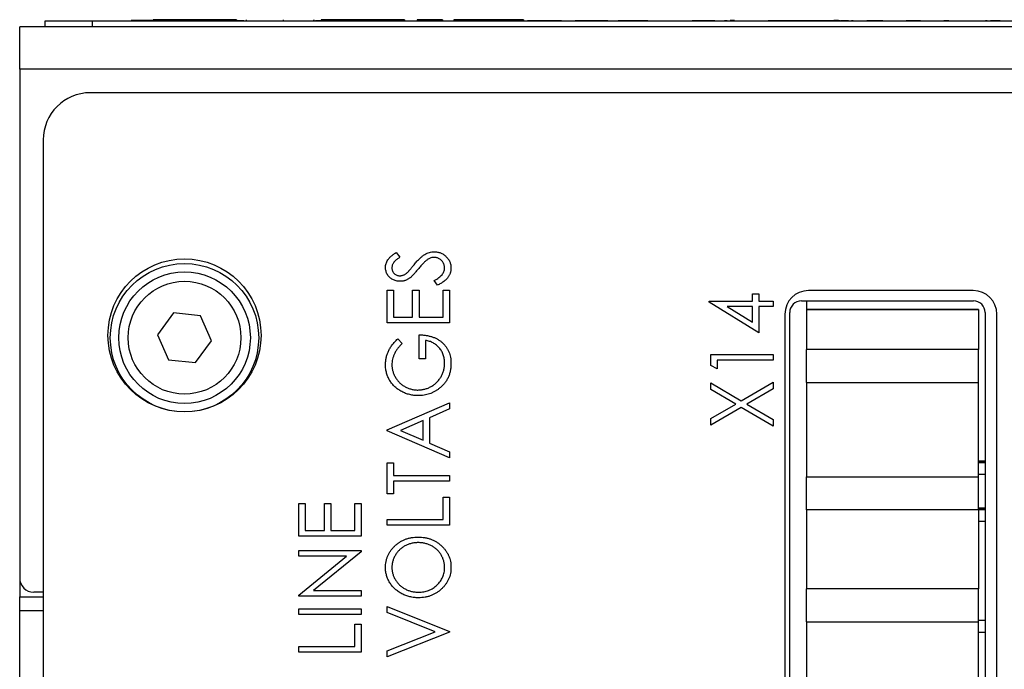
# Model space of a CAD drawing. Header units: millimetres. Extents: x 0 to 420, y 0 to 297.
# Tile 9 of 106: x 79 to 100, y 87 to 101. Entities that reach past the tile are written whole.
import ezdxf

# ---------------------------------------------------------------- set-up
doc = ezdxf.new("R2010")
doc.units = ezdxf.units.MM

msp = doc.modelspace()

# ---------------------------------------------------------------- linework, layer by layer
at = {"color": 7, "linetype": 'Continuous', "lineweight": 25}
for p, q in [((119.965, 100.399), (78.967, 100.399)), ((78.967, 99.499), (78.967, 100.399)), ((79.506, 100.526), (81.801, 100.526)), ((79.506, 100.526), (79.506, 100.524)), ((79.506, 100.399), (79.506, 100.524)), ((79.506, 100.524), (80.506, 100.524)), ((80.506, 100.524), (80.506, 100.399)), ((80.506, 100.524), (118.506, 100.524)), ((81.337, 100.529), (81.337, 100.526)), ((81.481, 100.529), (81.337, 100.529)), ((81.481, 100.529), (81.481, 100.526)), ((81.632, 100.529), (81.481, 100.529)), ((81.632, 100.529), (81.632, 100.526)), ((81.801, 100.529), (81.632, 100.529)), ((81.801, 100.549), (81.801, 100.524)), ((82.096, 100.549), (81.801, 100.549)), ((82.096, 100.549), (82.096, 100.524)), ((82.238, 100.549), (82.096, 100.549)), ((82.238, 100.549), (82.238, 100.524)), ((82.532, 100.549), (82.238, 100.549)), ((82.532, 100.549), (82.532, 100.524)), ((82.84, 100.549), (82.532, 100.549)), ((82.84, 100.549), (82.84, 100.524)), ((83.135, 100.549), (82.84, 100.549)), ((83.135, 100.549), (83.135, 100.524)), ((83.277, 100.549), (83.135, 100.549)), ((83.277, 100.549), (83.277, 100.524)), ((83.573, 100.549), (83.277, 100.549)), ((83.573, 100.549), (83.573, 100.524)), ((83.573, 100.529), (83.727, 100.529)), ((83.775, 100.549), (83.775, 100.524)), ((84.506, 100.529), (84.506, 100.524)), ((84.561, 100.549), (84.561, 100.524)), ((84.631, 100.529), (84.631, 100.524)), ((85.205, 100.549), (85.205, 100.524)), ((85.211, 100.549), (85.211, 100.524)), ((85.252, 100.529), (85.368, 100.529)), ((85.368, 100.549), (85.368, 100.524)), ((85.664, 100.549), (85.368, 100.549)), ((85.664, 100.549), (85.664, 100.524)), ((85.805, 100.549), (85.664, 100.549)), ((85.805, 100.549), (85.805, 100.524)), ((86.1, 100.549), (85.805, 100.549)), ((86.1, 100.549), (86.1, 100.524)), ((86.407, 100.549), (86.1, 100.549)), ((86.407, 100.549), (86.407, 100.524)), ((86.703, 100.549), (86.407, 100.549)), ((86.703, 100.549), (86.703, 100.524)), ((86.844, 100.549), (86.703, 100.549)), ((86.844, 100.549), (86.844, 100.524)), ((87.14, 100.549), (86.844, 100.549)), ((87.14, 100.549), (87.14, 100.524)), ((87.337, 100.526), (87.337, 100.524)), ((87.409, 100.549), (87.409, 100.524)), ((87.948, 100.549), (87.409, 100.549)), ((87.948, 100.549), (87.948, 100.524)), ((88.011, 100.526), (88.011, 100.524)), ((88.184, 100.549), (88.184, 100.524)), ((88.496, 100.549), (88.184, 100.549)), ((88.496, 100.549), (88.496, 100.524)), ((88.615, 100.549), (88.496, 100.549)), ((88.615, 100.549), (88.615, 100.524)), ((89.232, 100.549), (88.615, 100.549)), ((89.232, 100.549), (89.232, 100.524)), ((89.352, 100.549), (89.232, 100.549)), ((89.352, 100.549), (89.352, 100.524)), ((89.664, 100.549), (89.352, 100.549)), ((89.664, 100.549), (89.664, 100.524)), ((90.113, 100.526), (89.754, 100.526)), ((89.831, 100.526), (89.831, 100.524)), ((90.113, 100.526), (90.113, 100.524)), ((90.137, 100.526), (90.113, 100.526)), ((90.137, 100.526), (90.137, 100.524)), ((90.475, 100.526), (90.137, 100.526)), ((90.287, 100.529), (90.287, 100.526)), ((90.475, 100.526), (90.475, 100.524)), ((90.475, 100.526), (90.763, 100.526)), ((90.763, 100.526), (90.763, 100.524)), ((91.459, 100.526), (90.763, 100.526)), ((90.923, 100.529), (90.923, 100.526)), ((91.168, 100.529), (91.168, 100.526)), ((91.459, 100.526), (91.459, 100.524)), ((91.459, 100.526), (91.679, 100.526)), ((91.679, 100.526), (91.679, 100.524)), ((91.798, 100.526), (91.679, 100.526)), ((91.798, 100.526), (91.798, 100.524)), ((91.869, 100.526), (91.798, 100.526)), ((91.869, 100.526), (91.869, 100.524)), ((91.908, 100.526), (91.869, 100.526)), ((91.908, 100.526), (91.908, 100.524)), ((92.293, 100.526), (91.908, 100.526)), ((91.944, 100.529), (91.944, 100.526)), ((92.293, 100.526), (92.293, 100.524)), ((92.309, 100.526), (92.293, 100.526)), ((92.926, 100.526), (92.926, 100.524)), ((93.079, 100.526), (93.079, 100.524)), ((93.096, 100.526), (93.096, 100.524)), ((93.25, 100.526), (93.25, 100.524)), ((93.265, 100.526), (93.25, 100.526)), ((93.265, 100.526), (93.265, 100.524)), ((93.452, 100.526), (93.265, 100.526)), ((93.452, 100.526), (93.452, 100.524)), ((93.57, 100.526), (93.452, 100.526)), ((93.57, 100.526), (93.57, 100.524)), ((93.732, 100.526), (93.57, 100.526)), ((93.732, 100.526), (93.732, 100.524)), ((93.876, 100.526), (93.876, 100.524)), ((93.91, 100.526), (93.91, 100.524)), ((93.992, 100.526), (93.931, 100.526)), ((93.992, 100.526), (93.992, 100.524)), ((94.028, 100.526), (94.028, 100.524)), ((94.147, 100.529), (94.054, 100.529)), ((94.436, 100.526), (94.436, 100.524)), ((94.859, 100.526), (94.859, 100.524)), ((95.256, 100.526), (94.859, 100.526)), ((95.256, 100.529), (95.256, 100.524)), ((95.256, 100.529), (95.381, 100.529)), ((95.381, 100.529), (95.381, 100.524)), ((95.381, 100.529), (96.131, 100.529)), ((96.131, 100.529), (96.131, 100.524)), ((96.131, 100.529), (96.256, 100.529)), ((96.256, 100.529), (96.256, 100.524)), ((96.358, 100.529), (96.256, 100.529)), ((96.383, 100.526), (96.256, 100.526)), ((96.358, 100.529), (96.358, 100.526)), ((96.383, 100.526), (96.383, 100.524)), ((96.383, 100.526), (96.394, 100.526)), ((96.394, 100.526), (96.394, 100.524)), ((96.566, 100.526), (96.394, 100.526)), ((96.587, 100.526), (96.587, 100.524)), ((96.609, 100.526), (96.609, 100.524)), ((96.665, 100.526), (96.63, 100.526)), ((96.956, 100.526), (96.956, 100.524)), ((96.992, 100.526), (96.956, 100.526)), ((96.992, 100.526), (96.992, 100.524)), ((97.027, 100.526), (96.992, 100.526)), ((97.027, 100.526), (97.027, 100.524)), ((97.296, 100.526), (97.027, 100.526)), ((97.296, 100.526), (97.296, 100.524)), ((97.74, 100.526), (97.74, 100.524)), ((97.918, 100.526), (97.791, 100.526)), ((97.918, 100.526), (97.918, 100.524)), ((98.001, 100.526), (97.918, 100.526)), ((98.001, 100.526), (98.001, 100.524)), ((98.096, 100.526), (98.001, 100.526)), ((98.096, 100.526), (98.096, 100.524)), ((98.108, 100.526), (98.108, 100.524)), ((98.365, 100.526), (98.365, 100.524)), ((98.697, 100.526), (98.594, 100.526)), ((98.606, 100.526), (98.606, 100.524)), ((98.701, 100.526), (98.701, 100.524)), ((98.749, 100.526), (98.749, 100.524)), ((98.857, 100.526), (98.857, 100.524)), ((99.209, 100.526), (99.209, 100.524)), ((99.512, 100.526), (99.475, 100.526)), ((99.58, 100.526), (99.58, 100.524)), ((99.784, 100.526), (99.58, 100.526)), ((99.722, 100.526), (99.722, 100.524)), ((78.967, 99.499), (78.967, 88.699)), ((119.965, 99.499), (78.967, 99.499)), ((118.467, 98.999), (80.467, 98.999)), ((79.467, 97.999), (79.467, 38.799)), ((86.959, 95.606), (87.041, 95.506)), ((87.837, 94.911), (87.77, 95.016)), ((86.769, 94.114), (86.769, 94.809)), ((86.769, 94.809), (86.905, 94.809)), ((86.905, 94.809), (86.905, 94.233)), ((87.312, 94.233), (87.312, 94.809)), ((87.312, 94.809), (87.448, 94.809)), ((87.448, 94.809), (87.448, 94.233)), ((87.957, 94.233), (87.957, 94.809)), ((87.957, 94.809), (88.092, 94.809)), ((88.092, 94.809), (88.092, 94.114)), ((94.526, 94.578), (94.526, 94.731)), ((94.526, 94.731), (94.662, 94.731)), ((94.662, 94.731), (94.662, 94.578)), ((99.217, 94.799), (95.717, 94.799)), ((93.61, 94.554), (93.61, 94.578)), ((93.61, 94.578), (94.526, 94.578)), ((94.662, 93.9), (93.61, 94.554)), ((94.662, 94.578), (94.967, 94.578)), ((94.967, 94.578), (94.967, 94.459)), ((95.568, 94.581), (99.218, 94.581)), ((95.674, 94.581), (95.674, 94.068)), ((82.236, 94.327), (81.894, 93.862)), ((82.81, 94.264), (82.236, 94.327)), ((94.526, 94.459), (93.992, 94.459)), ((93.992, 94.459), (94.526, 94.127)), ((94.526, 94.127), (94.526, 94.459)), ((94.967, 94.459), (94.662, 94.459)), ((94.662, 94.459), (94.662, 93.9)), ((95.217, 94.299), (95.217, 63.799)), ((95.318, 63.966), (95.318, 94.331)), ((99.324, 94.399), (95.674, 94.399)), ((95.674, 94.399), (99.324, 94.399)), ((99.324, 94.399), (99.324, 93.549)), ((99.324, 94.399), (99.324, 94.399)), ((99.468, 94.331), (99.468, 63.966)), ((99.717, 63.799), (99.717, 94.299)), ((83.042, 93.735), (82.81, 94.264)), ((88.092, 94.114), (86.769, 94.114)), ((86.905, 94.233), (87.312, 94.233)), ((87.448, 94.233), (87.957, 94.233)), ((95.674, 94.068), (95.674, 93.549)), ((81.894, 93.862), (82.126, 93.333)), ((82.7, 93.27), (83.042, 93.735)), ((86.995, 93.775), (87.092, 93.679)), ((87.448, 93.351), (87.448, 93.859)), ((87.583, 93.741), (87.583, 93.351)), ((95.674, 92.849), (95.674, 93.549)), ((99.324, 93.549), (95.674, 93.549)), ((99.324, 92.849), (99.324, 93.549)), ((82.126, 93.333), (82.7, 93.27)), ((87.583, 93.351), (87.448, 93.351)), ((93.644, 93.208), (93.644, 93.442)), ((93.644, 93.442), (94.967, 93.442)), ((94.967, 93.323), (93.78, 93.323)), ((93.78, 93.323), (93.78, 93.136)), ((94.967, 93.442), (94.967, 93.323)), ((93.78, 93.136), (93.644, 93.208)), ((93.644, 92.699), (93.644, 92.84)), ((93.644, 92.84), (94.291, 92.46)), ((94.291, 92.46), (94.967, 92.857)), ((94.967, 92.857), (94.967, 92.716)), ((95.674, 92.849), (95.674, 90.849)), ((95.674, 92.849), (95.674, 92.849)), ((95.674, 92.849), (99.324, 92.849)), ((99.324, 90.849), (99.324, 92.849)), ((94.172, 92.39), (93.644, 92.699)), ((94.967, 92.716), (94.411, 92.39)), ((86.769, 91.841), (88.092, 92.418)), ((88.092, 92.418), (88.092, 92.287)), ((88.092, 92.287), (87.668, 92.102)), ((93.644, 92.081), (94.172, 92.39)), ((94.291, 92.32), (93.644, 91.941)), ((94.967, 91.924), (94.291, 92.32)), ((94.411, 92.39), (94.967, 92.064)), ((87.533, 92.043), (87.051, 91.833)), ((87.533, 91.623), (87.533, 92.043)), ((87.668, 92.102), (87.668, 91.563)), ((93.644, 91.941), (93.644, 92.081)), ((94.967, 92.064), (94.967, 91.924)), ((86.769, 91.824), (86.769, 91.841)), ((88.092, 91.248), (86.769, 91.824)), ((87.051, 91.833), (87.533, 91.623)), ((87.668, 91.563), (88.092, 91.379)), ((88.092, 91.379), (88.092, 91.248)), ((99.468, 91.179), (99.324, 91.179)), ((99.324, 91.179), (99.468, 91.179)), ((99.324, 91.177), (99.468, 91.177)), ((99.468, 91.176), (99.324, 91.176)), ((99.324, 91.174), (99.468, 91.174)), ((99.468, 91.173), (99.324, 91.173)), ((99.324, 91.172), (99.468, 91.172)), ((99.468, 91.171), (99.324, 91.171)), ((99.324, 91.169), (99.468, 91.169)), ((99.468, 91.168), (99.324, 91.168)), ((99.468, 91.166), (99.324, 91.166)), ((99.324, 91.166), (99.468, 91.166)), ((99.324, 91.164), (99.468, 91.164)), ((99.468, 91.163), (99.324, 91.163)), ((99.468, 91.161), (99.324, 91.161)), ((99.324, 91.161), (99.468, 91.161)), ((86.769, 90.484), (86.769, 91.146)), ((86.769, 91.146), (86.905, 91.146)), ((86.905, 91.146), (86.905, 90.874)), ((99.324, 91.159), (99.468, 91.159)), ((99.468, 91.158), (99.324, 91.158)), ((99.468, 91.156), (99.324, 91.156)), ((99.324, 91.156), (99.468, 91.156)), ((99.324, 91.154), (99.468, 91.154)), ((99.468, 91.153), (99.324, 91.153)), ((99.324, 91.151), (99.468, 91.151)), ((99.324, 91.15), (99.468, 91.15)), ((86.905, 90.874), (88.092, 90.874)), ((88.092, 90.756), (86.905, 90.756)), ((86.905, 90.756), (86.905, 90.484)), ((88.092, 90.874), (88.092, 90.756)), ((95.674, 90.849), (95.674, 90.849)), ((95.674, 90.149), (95.674, 90.849)), ((95.674, 90.849), (99.324, 90.849)), ((95.674, 90.849), (99.324, 90.849)), ((99.468, 90.896), (99.324, 90.896)), ((99.324, 90.149), (99.324, 90.849)), ((99.324, 90.849), (99.324, 90.849)), ((86.905, 90.484), (86.769, 90.484)), ((87.957, 89.942), (87.957, 90.416)), ((87.957, 90.416), (88.092, 90.416)), ((88.092, 90.416), (88.092, 89.823)), ((84.894, 89.585), (84.894, 90.281)), ((84.894, 90.281), (85.03, 90.281)), ((85.03, 90.281), (85.03, 89.704)), ((85.437, 89.704), (85.437, 90.281)), ((85.437, 90.281), (85.573, 90.281)), ((85.573, 90.281), (85.573, 89.704)), ((86.082, 89.704), (86.082, 90.281)), ((86.082, 90.281), (86.217, 90.281)), ((86.217, 90.281), (86.217, 89.585)), ((95.674, 90.149), (95.674, 89.629)), ((99.324, 90.149), (95.674, 90.149)), ((99.468, 90.179), (99.324, 90.179)), ((99.324, 90.179), (99.468, 90.179)), ((99.324, 90.177), (99.468, 90.177)), ((99.468, 90.176), (99.324, 90.176)), ((99.324, 90.174), (99.468, 90.174)), ((99.468, 90.173), (99.324, 90.173)), ((99.324, 90.172), (99.468, 90.172)), ((99.468, 90.171), (99.324, 90.171)), ((99.324, 90.169), (99.468, 90.169)), ((99.468, 90.168), (99.324, 90.168)), ((99.468, 90.166), (99.324, 90.166)), ((99.324, 90.166), (99.468, 90.166)), ((99.324, 90.164), (99.468, 90.164)), ((99.468, 90.163), (99.324, 90.163)), ((99.468, 90.161), (99.324, 90.161)), ((99.324, 90.161), (99.468, 90.161)), ((99.324, 90.159), (99.468, 90.159)), ((99.468, 90.158), (99.324, 90.158)), ((99.468, 90.156), (99.324, 90.156)), ((99.324, 90.156), (99.468, 90.156)), ((99.324, 90.154), (99.468, 90.154)), ((99.468, 90.153), (99.324, 90.153)), ((99.324, 90.151), (99.468, 90.151)), ((99.324, 90.15), (99.468, 90.15)), ((99.324, 90.149), (99.324, 89.299)), ((86.769, 89.823), (86.769, 89.942)), ((86.769, 89.942), (87.957, 89.942)), ((85.03, 89.704), (85.437, 89.704)), ((85.573, 89.704), (86.082, 89.704)), ((88.092, 89.823), (86.769, 89.823)), ((99.468, 89.896), (99.324, 89.896)), ((86.217, 89.585), (84.894, 89.585)), ((95.674, 89.629), (95.674, 88.988)), ((84.894, 89.161), (84.894, 89.28)), ((84.894, 89.28), (86.217, 89.28)), ((86.217, 89.28), (86.217, 89.253)), ((99.324, 89.319), (99.324, 88.469)), ((84.894, 88.338), (85.91, 89.161)), ((85.91, 89.161), (84.894, 89.161)), ((86.217, 89.253), (85.204, 88.432)), ((95.674, 88.988), (95.674, 88.469)), ((78.968, 88.678), (78.968, 88.299)), ((95.674, 87.769), (95.674, 88.469)), ((99.324, 88.469), (95.674, 88.469)), ((99.324, 87.769), (99.324, 88.469)), ((78.968, 88.299), (79.467, 88.299)), ((78.968, 87.999), (78.968, 88.299)), ((79.467, 88.399), (79.267, 88.399)), ((84.894, 88.313), (84.894, 88.338)), ((86.217, 88.313), (84.894, 88.313)), ((85.204, 88.432), (86.217, 88.432)), ((86.217, 88.432), (86.217, 88.313)), ((84.894, 87.923), (84.894, 88.042)), ((84.894, 88.042), (86.217, 88.042)), ((86.217, 88.042), (86.217, 87.923)), ((86.769, 87.964), (86.769, 88.093)), ((86.769, 88.093), (88.092, 87.567)), ((78.968, 83.599), (78.968, 87.999)), ((86.217, 87.923), (84.894, 87.923)), ((87.79, 87.559), (86.769, 87.964)), ((86.082, 87.245), (86.082, 87.72)), ((86.082, 87.72), (86.217, 87.72)), ((86.217, 87.72), (86.217, 87.126)), ((95.674, 87.769), (95.674, 85.769)), ((95.674, 87.769), (95.674, 87.769)), ((95.674, 87.769), (99.324, 87.769)), ((99.468, 87.799), (99.324, 87.799)), ((99.324, 85.769), (99.324, 87.769)), ((86.769, 87.153), (87.79, 87.559)), ((88.092, 87.55), (86.769, 87.024)), ((88.092, 87.567), (88.092, 87.55)), ((99.324, 87.549), (99.468, 87.549)), ((99.324, 87.549), (99.468, 87.549)), ((84.894, 87.245), (86.082, 87.245)), ((84.894, 87.126), (84.894, 87.245)), ((86.217, 87.126), (84.894, 87.126)), ((86.769, 87.024), (86.769, 87.153))]:
    msp.add_line(p, q, dxfattribs=at)
at = {"color": 8, "linetype": 'Continuous', "lineweight": 25}
msp.add_line((79.467, 87.999), (78.968, 87.999), dxfattribs=at)
at = {"color": 7, "linetype": 'Continuous', "lineweight": 25}
for centre, radius in [((82.467, 93.849), 1.625), ((82.467, 93.799), 1.575), ((82.468, 93.799), 1.397), ((82.468, 93.799), 1.197)]:
    msp.add_circle(centre, radius, dxfattribs=at)
for centre, radius, start, end in [((80.467, 97.999), 1, 90, 180), ((95.717, 94.299), 0.5, 90, 180), ((99.217, 94.299), 0.5, 0, 90), ((95.568, 94.331), 0.25, 90, 180), ((99.218, 94.331), 0.25, 0, 90), ((79.267, 88.699), 0.3, 180, 270)]:
    msp.add_arc(centre, radius, start, end, dxfattribs=at)
for points, knots in [([(86.735, 95.289), (86.736, 95.303), (86.737, 95.331), (86.746, 95.372), (86.762, 95.412), (86.779, 95.444), (86.797, 95.468), (86.812, 95.488), (86.831, 95.507), (86.852, 95.526), (86.875, 95.546), (86.901, 95.566), (86.929, 95.586), (86.949, 95.6), (86.959, 95.606)], [0, 0, 0, 0, 0.103822, 0.2059191, 0.309231, 0.4156525, 0.4722204, 0.5328577, 0.5978194, 0.6678575, 0.7431765, 0.8234483, 0.9089421, 1, 1, 1, 1]), ([(87.341, 95.348), (87.352, 95.361), (87.372, 95.386), (87.403, 95.42), (87.432, 95.452), (87.461, 95.481), (87.489, 95.506), (87.516, 95.529), (87.542, 95.548), (87.576, 95.569), (87.617, 95.591), (87.667, 95.61), (87.718, 95.621), (87.751, 95.623), (87.768, 95.623)], [0, 0, 0, 0, 0.093761, 0.181614, 0.264342, 0.341677, 0.41338, 0.479975, 0.541968, 0.599292, 0.705911, 0.807015, 0.904485, 1, 1, 1, 1]), ([(87.768, 95.623), (87.78, 95.623), (87.803, 95.622), (87.838, 95.617), (87.871, 95.61), (87.904, 95.599), (87.935, 95.585), (87.964, 95.567), (87.993, 95.546), (88.02, 95.523), (88.045, 95.498), (88.067, 95.47), (88.085, 95.442), (88.1, 95.412), (88.112, 95.38), (88.12, 95.347), (88.125, 95.313), (88.126, 95.29), (88.126, 95.278)], [0, 0, 0, 0, 0.064367, 0.127345, 0.188922, 0.250384, 0.312021, 0.374404, 0.437663, 0.502985, 0.567803, 0.63098, 0.692076, 0.752595, 0.813028, 0.874016, 0.936113, 1, 1, 1, 1]), ([(87.041, 95.506), (87.032, 95.5), (87.016, 95.49), (86.994, 95.473), (86.973, 95.458), (86.955, 95.443), (86.939, 95.428), (86.925, 95.415), (86.914, 95.401), (86.901, 95.385), (86.889, 95.364), (86.879, 95.338), (86.872, 95.31), (86.872, 95.292), (86.871, 95.282)], [0, 0, 0, 0, 0.102557, 0.196911, 0.284395, 0.364416, 0.437215, 0.503536, 0.563602, 0.61645, 0.714669, 0.808954, 0.904132, 1, 1, 1, 1]), ([(87.21, 95.191), (87.212, 95.194), (87.218, 95.2), (87.228, 95.211), (87.241, 95.226), (87.256, 95.244), (87.274, 95.265), (87.294, 95.29), (87.317, 95.318), (87.333, 95.338), (87.341, 95.348)], [0, 0, 0, 0, 0.053039, 0.126288, 0.218872, 0.334457, 0.469409, 0.625738, 0.802267, 1, 1, 1, 1]), ([(87.636, 95.463), (87.629, 95.458), (87.613, 95.447), (87.59, 95.428), (87.565, 95.406), (87.539, 95.381), (87.512, 95.353), (87.484, 95.322), (87.455, 95.289), (87.436, 95.265), (87.426, 95.252)], [0, 0, 0, 0, 0.092213, 0.193119, 0.303009, 0.423363, 0.552489, 0.69176, 0.840671, 1, 1, 1, 1]), ([(87.766, 95.505), (87.755, 95.504), (87.733, 95.503), (87.7, 95.495), (87.667, 95.481), (87.647, 95.469), (87.636, 95.463)], [0, 0, 0, 0, 0.238336, 0.482311, 0.73314, 1, 1, 1, 1]), ([(87.991, 95.274), (87.99, 95.284), (87.99, 95.305), (87.983, 95.335), (87.974, 95.364), (87.96, 95.392), (87.944, 95.418), (87.924, 95.441), (87.902, 95.46), (87.877, 95.476), (87.851, 95.489), (87.823, 95.498), (87.795, 95.504), (87.776, 95.504), (87.766, 95.505)], [0, 0, 0, 0, 0.0867787, 0.1720119, 0.2570004, 0.3440912, 0.4303473, 0.5137866, 0.5956239, 0.6775651, 0.75969, 0.8399959, 0.9191329, 1, 1, 1, 1]), ([(87.044, 94.996), (87.03, 94.996), (87.003, 94.997), (86.962, 95.005), (86.924, 95.016), (86.887, 95.033), (86.854, 95.054), (86.824, 95.078), (86.798, 95.107), (86.775, 95.139), (86.758, 95.175), (86.745, 95.211), (86.737, 95.25), (86.736, 95.276), (86.735, 95.289)], [0, 0, 0, 0, 0.0882908, 0.1744188, 0.2584228, 0.3423174, 0.4252869, 0.5069347, 0.5879222, 0.670559, 0.7531449, 0.8348442, 0.9166861, 1, 1, 1, 1]), ([(86.871, 95.282), (86.872, 95.27), (86.872, 95.248), (86.882, 95.215), (86.897, 95.186), (86.919, 95.161), (86.944, 95.14), (86.973, 95.125), (87.005, 95.116), (87.027, 95.115), (87.039, 95.115)], [0, 0, 0, 0, 0.133507, 0.258557, 0.380724, 0.504971, 0.628085, 0.748901, 0.871477, 1, 1, 1, 1]), ([(87.039, 95.115), (87.046, 95.115), (87.06, 95.115), (87.081, 95.119), (87.102, 95.123), (87.122, 95.131), (87.143, 95.141), (87.165, 95.155), (87.187, 95.172), (87.202, 95.185), (87.21, 95.191)], [0, 0, 0, 0, 0.110385, 0.220503, 0.331137, 0.443585, 0.563154, 0.695062, 0.839762, 1, 1, 1, 1]), ([(87.426, 95.252), (87.416, 95.24), (87.397, 95.217), (87.369, 95.184), (87.343, 95.154), (87.319, 95.129), (87.298, 95.106), (87.279, 95.088), (87.262, 95.073), (87.251, 95.065), (87.246, 95.061)], [0, 0, 0, 0, 0.179535, 0.344506, 0.492131, 0.62464, 0.742099, 0.843179, 0.92954, 1, 1, 1, 1]), ([(87.77, 95.016), (87.787, 95.025), (87.821, 95.043), (87.866, 95.072), (87.904, 95.103), (87.935, 95.135), (87.96, 95.168), (87.978, 95.202), (87.989, 95.238), (87.99, 95.262), (87.991, 95.274)], [0, 0, 0, 0, 0.165307, 0.315251, 0.451801, 0.576089, 0.690151, 0.796612, 0.898685, 1, 1, 1, 1]), ([(88.126, 95.278), (88.126, 95.269), (88.126, 95.251), (88.122, 95.224), (88.117, 95.198), (88.11, 95.173), (88.1, 95.148), (88.089, 95.123), (88.076, 95.1), (88.06, 95.077), (88.042, 95.054), (88.021, 95.032), (87.997, 95.011), (87.97, 94.99), (87.941, 94.969), (87.909, 94.949), (87.874, 94.93), (87.85, 94.917), (87.837, 94.911)], [0, 0, 0, 0, 0.055089, 0.109447, 0.163323, 0.216767, 0.269874, 0.324148, 0.378969, 0.434708, 0.492467, 0.553707, 0.618022, 0.686132, 0.757893, 0.834258, 0.914668, 1, 1, 1, 1]), ([(87.246, 95.061), (87.238, 95.056), (87.222, 95.045), (87.198, 95.032), (87.174, 95.021), (87.149, 95.012), (87.123, 95.005), (87.097, 94.999), (87.071, 94.997), (87.053, 94.996), (87.044, 94.996)], [0, 0, 0, 0, 0.130877, 0.257719, 0.382316, 0.506626, 0.628302, 0.751527, 0.87547, 1, 1, 1, 1]), ([(86.735, 93.227), (86.736, 93.239), (86.736, 93.264), (86.739, 93.301), (86.744, 93.338), (86.75, 93.374), (86.759, 93.41), (86.77, 93.445), (86.782, 93.479), (86.797, 93.513), (86.814, 93.547), (86.832, 93.58), (86.854, 93.613), (86.877, 93.646), (86.904, 93.678), (86.932, 93.711), (86.962, 93.743), (86.984, 93.764), (86.995, 93.775)], [0, 0, 0, 0, 0.060202, 0.120138, 0.179117, 0.237718, 0.296203, 0.354655, 0.41284, 0.47188, 0.531581, 0.592872, 0.65541, 0.720095, 0.786743, 0.855833, 0.926576, 1, 1, 1, 1]), ([(87.092, 93.679), (87.074, 93.662), (87.04, 93.629), (86.996, 93.575), (86.958, 93.519), (86.927, 93.46), (86.902, 93.401), (86.884, 93.342), (86.873, 93.284), (86.872, 93.245), (86.871, 93.226)], [0, 0, 0, 0, 0.139733, 0.274631, 0.40526, 0.533517, 0.657683, 0.775761, 0.889731, 1, 1, 1, 1]), ([(87.448, 93.859), (87.473, 93.859), (87.523, 93.858), (87.595, 93.85), (87.663, 93.836), (87.727, 93.818), (87.787, 93.795), (87.843, 93.767), (87.895, 93.733), (87.943, 93.694), (87.986, 93.651), (88.024, 93.605), (88.056, 93.554), (88.082, 93.5), (88.102, 93.443), (88.116, 93.383), (88.125, 93.318), (88.126, 93.275), (88.126, 93.252)], [0, 0, 0, 0, 0.073864, 0.144487, 0.211802, 0.276497, 0.339088, 0.400144, 0.4602, 0.520215, 0.57934, 0.637339, 0.694979, 0.752576, 0.811427, 0.871645, 0.934387, 1, 1, 1, 1]), ([(87.991, 93.261), (87.99, 93.276), (87.989, 93.307), (87.984, 93.352), (87.975, 93.396), (87.963, 93.437), (87.947, 93.477), (87.928, 93.515), (87.904, 93.551), (87.878, 93.585), (87.849, 93.616), (87.817, 93.644), (87.783, 93.669), (87.747, 93.69), (87.709, 93.708), (87.669, 93.723), (87.627, 93.734), (87.598, 93.738), (87.583, 93.741)], [0, 0, 0, 0, 0.067953, 0.133617, 0.197414, 0.259915, 0.321533, 0.382783, 0.444393, 0.506704, 0.568851, 0.629985, 0.69037, 0.750238, 0.810981, 0.872269, 0.935356, 1, 1, 1, 1]), ([(87.425, 92.689), (87.437, 92.689), (87.462, 92.69), (87.498, 92.694), (87.534, 92.699), (87.569, 92.708), (87.604, 92.718), (87.639, 92.731), (87.673, 92.746), (87.706, 92.764), (87.738, 92.783), (87.769, 92.805), (87.798, 92.828), (87.824, 92.853), (87.85, 92.88), (87.873, 92.909), (87.895, 92.939), (87.915, 92.971), (87.932, 93.004), (87.948, 93.039), (87.961, 93.074), (87.972, 93.11), (87.98, 93.146), (87.986, 93.184), (87.99, 93.222), (87.99, 93.248), (87.991, 93.261)], [0, 0, 0, 0, 0.0409071, 0.0817121, 0.1222408, 0.1627055, 0.203489, 0.2446539, 0.2861714, 0.3283174, 0.3705965, 0.4122754, 0.4537844, 0.4946668, 0.5359552, 0.5772341, 0.6190843, 0.6612657, 0.70355, 0.7455813, 0.7875792, 0.8292991, 0.871274, 0.9135583, 0.9564272, 1, 1, 1, 1]), ([(88.126, 93.252), (88.126, 93.238), (88.126, 93.211), (88.123, 93.171), (88.118, 93.131), (88.111, 93.093), (88.102, 93.056), (88.091, 93.02), (88.079, 92.985), (88.064, 92.951), (88.047, 92.919), (88.029, 92.887), (88.008, 92.857), (87.986, 92.827), (87.961, 92.799), (87.935, 92.772), (87.906, 92.745), (87.886, 92.729), (87.876, 92.721)], [0, 0, 0, 0, 0.06786, 0.134132, 0.198965, 0.262597, 0.325146, 0.3865, 0.447578, 0.507762, 0.567858, 0.627895, 0.688079, 0.748875, 0.810239, 0.872356, 0.935747, 1, 1, 1, 1]), ([(87.43, 92.57), (87.415, 92.571), (87.384, 92.571), (87.338, 92.575), (87.293, 92.582), (87.249, 92.592), (87.205, 92.603), (87.163, 92.618), (87.121, 92.636), (87.08, 92.655), (87.041, 92.677), (87.004, 92.702), (86.968, 92.728), (86.936, 92.757), (86.905, 92.787), (86.877, 92.819), (86.85, 92.853), (86.826, 92.89), (86.805, 92.927), (86.786, 92.966), (86.771, 93.007), (86.758, 93.048), (86.748, 93.091), (86.741, 93.135), (86.736, 93.181), (86.736, 93.211), (86.735, 93.227)], [0, 0, 0, 0, 0.04375, 0.086898, 0.129594, 0.1718, 0.214056, 0.256096, 0.298644, 0.341206, 0.383707, 0.425333, 0.466332, 0.507029, 0.547265, 0.5874, 0.627805, 0.668535, 0.709372, 0.749828, 0.790342, 0.831209, 0.872257, 0.914047, 0.956499, 1, 1, 1, 1]), ([(86.871, 93.226), (86.871, 93.215), (86.872, 93.191), (86.876, 93.157), (86.881, 93.122), (86.89, 93.088), (86.9, 93.055), (86.913, 93.022), (86.929, 92.989), (86.946, 92.957), (86.966, 92.926), (86.987, 92.897), (87.01, 92.869), (87.035, 92.844), (87.062, 92.82), (87.09, 92.798), (87.12, 92.778), (87.152, 92.759), (87.184, 92.743), (87.217, 92.728), (87.251, 92.717), (87.285, 92.706), (87.319, 92.699), (87.354, 92.693), (87.389, 92.69), (87.413, 92.689), (87.425, 92.689)], [0, 0, 0, 0, 0.0408613, 0.0816252, 0.1224208, 0.16287, 0.2037735, 0.2453156, 0.2873923, 0.3301876, 0.3730221, 0.4152896, 0.4572433, 0.499037, 0.5406643, 0.5823203, 0.6244562, 0.6671742, 0.7097936, 0.7516411, 0.7933304, 0.8346437, 0.8755542, 0.9168628, 0.9582109, 1, 1, 1, 1]), ([(87.876, 92.721), (87.86, 92.709), (87.828, 92.685), (87.776, 92.655), (87.723, 92.628), (87.668, 92.607), (87.612, 92.591), (87.553, 92.579), (87.492, 92.572), (87.451, 92.571), (87.43, 92.57)], [0, 0, 0, 0, 0.125941, 0.250122, 0.372733, 0.495399, 0.61855, 0.743104, 0.87001, 1, 1, 1, 1]), ([(86.735, 88.916), (86.736, 88.939), (86.737, 88.983), (86.747, 89.049), (86.763, 89.112), (86.784, 89.172), (86.813, 89.229), (86.848, 89.283), (86.889, 89.334), (86.936, 89.382), (86.987, 89.426), (87.042, 89.464), (87.099, 89.496), (87.16, 89.523), (87.223, 89.543), (87.29, 89.558), (87.359, 89.567), (87.406, 89.568), (87.43, 89.568)], [0, 0, 0, 0, 0.064112, 0.12603, 0.186709, 0.24615, 0.305771, 0.366051, 0.427384, 0.490821, 0.554635, 0.61692, 0.678954, 0.740666, 0.803314, 0.866858, 0.932414, 1, 1, 1, 1]), ([(87.43, 89.568), (87.454, 89.568), (87.501, 89.567), (87.57, 89.558), (87.636, 89.543), (87.699, 89.523), (87.76, 89.497), (87.818, 89.464), (87.873, 89.426), (87.924, 89.382), (87.972, 89.335), (88.013, 89.284), (88.048, 89.231), (88.077, 89.175), (88.099, 89.116), (88.115, 89.055), (88.124, 88.992), (88.126, 88.948), (88.126, 88.926)], [0, 0, 0, 0, 0.067668, 0.133292, 0.19714, 0.260013, 0.322488, 0.385059, 0.448295, 0.51269, 0.576673, 0.638498, 0.698729, 0.757967, 0.817157, 0.876594, 0.937343, 1, 1, 1, 1]), ([(87.43, 89.45), (87.417, 89.45), (87.392, 89.449), (87.354, 89.446), (87.318, 89.44), (87.282, 89.433), (87.247, 89.423), (87.213, 89.411), (87.18, 89.397), (87.148, 89.381), (87.117, 89.363), (87.088, 89.343), (87.061, 89.322), (87.035, 89.298), (87.01, 89.273), (86.987, 89.246), (86.966, 89.217), (86.947, 89.187), (86.929, 89.156), (86.914, 89.124), (86.901, 89.091), (86.889, 89.058), (86.881, 89.025), (86.876, 88.991), (86.872, 88.956), (86.871, 88.933), (86.871, 88.921)], [0, 0, 0, 0, 0.044923, 0.089057, 0.132287, 0.174986, 0.217144, 0.258769, 0.300532, 0.342498, 0.384141, 0.425372, 0.466388, 0.507179, 0.548135, 0.589217, 0.630842, 0.673193, 0.715487, 0.757043, 0.79776, 0.838207, 0.878693, 0.918916, 0.959101, 1, 1, 1, 1]), ([(87.991, 88.921), (87.99, 88.933), (87.99, 88.957), (87.986, 88.992), (87.981, 89.027), (87.972, 89.061), (87.962, 89.094), (87.95, 89.126), (87.934, 89.158), (87.917, 89.189), (87.898, 89.219), (87.877, 89.247), (87.854, 89.274), (87.83, 89.299), (87.804, 89.322), (87.776, 89.343), (87.746, 89.363), (87.715, 89.381), (87.683, 89.397), (87.649, 89.411), (87.615, 89.423), (87.58, 89.433), (87.543, 89.44), (87.506, 89.446), (87.469, 89.449), (87.443, 89.45), (87.43, 89.45)], [0, 0, 0, 0, 0.041661, 0.082882, 0.123552, 0.164177, 0.204273, 0.24489, 0.285869, 0.327154, 0.368651, 0.40943, 0.450115, 0.490687, 0.531109, 0.572015, 0.613338, 0.655348, 0.697698, 0.739863, 0.781905, 0.824489, 0.86732, 0.910682, 0.954948, 1, 1, 1, 1]), ([(87.437, 88.279), (87.421, 88.28), (87.39, 88.28), (87.343, 88.284), (87.298, 88.291), (87.253, 88.301), (87.209, 88.312), (87.166, 88.327), (87.124, 88.345), (87.083, 88.364), (87.043, 88.386), (87.006, 88.411), (86.97, 88.437), (86.937, 88.465), (86.907, 88.495), (86.878, 88.527), (86.851, 88.561), (86.827, 88.597), (86.805, 88.634), (86.787, 88.672), (86.771, 88.711), (86.758, 88.75), (86.748, 88.791), (86.741, 88.832), (86.736, 88.874), (86.736, 88.902), (86.735, 88.916)], [0, 0, 0, 0, 0.044811, 0.089011, 0.13275, 0.176233, 0.219272, 0.262324, 0.305647, 0.348979, 0.392242, 0.43461, 0.476184, 0.517236, 0.558165, 0.598792, 0.639668, 0.680638, 0.721467, 0.761759, 0.801482, 0.840953, 0.880381, 0.919726, 0.959716, 1, 1, 1, 1]), ([(86.871, 88.921), (86.871, 88.91), (86.872, 88.887), (86.876, 88.853), (86.881, 88.82), (86.889, 88.787), (86.901, 88.755), (86.913, 88.722), (86.929, 88.691), (86.947, 88.66), (86.966, 88.63), (86.988, 88.602), (87.011, 88.575), (87.035, 88.55), (87.062, 88.527), (87.09, 88.505), (87.119, 88.485), (87.15, 88.467), (87.183, 88.451), (87.216, 88.437), (87.251, 88.425), (87.286, 88.415), (87.322, 88.408), (87.359, 88.402), (87.397, 88.399), (87.423, 88.398), (87.436, 88.398)], [0, 0, 0, 0, 0.0399565, 0.0795127, 0.1191114, 0.1586822, 0.1985282, 0.2389438, 0.2799281, 0.321669, 0.3634867, 0.4050343, 0.4463041, 0.4872416, 0.5282493, 0.5693049, 0.6110354, 0.6533544, 0.6955827, 0.7379017, 0.7804916, 0.8232309, 0.8662184, 0.9100461, 0.9544732, 1, 1, 1, 1]), ([(87.436, 88.398), (87.455, 88.399), (87.493, 88.399), (87.548, 88.407), (87.601, 88.419), (87.651, 88.436), (87.7, 88.457), (87.746, 88.484), (87.79, 88.515), (87.83, 88.551), (87.868, 88.59), (87.901, 88.631), (87.928, 88.675), (87.951, 88.72), (87.969, 88.768), (87.981, 88.817), (87.989, 88.869), (87.99, 88.904), (87.991, 88.921)], [0, 0, 0, 0, 0.06753, 0.132738, 0.196163, 0.25879, 0.321017, 0.383435, 0.446363, 0.511011, 0.575079, 0.637133, 0.697793, 0.757163, 0.816573, 0.8765, 0.937463, 1, 1, 1, 1]), ([(88.126, 88.926), (88.126, 88.904), (88.124, 88.86), (88.115, 88.796), (88.099, 88.734), (88.077, 88.675), (88.048, 88.618), (88.013, 88.565), (87.972, 88.514), (87.925, 88.466), (87.874, 88.422), (87.819, 88.384), (87.762, 88.352), (87.702, 88.325), (87.639, 88.304), (87.574, 88.29), (87.506, 88.281), (87.46, 88.28), (87.437, 88.279)], [0, 0, 0, 0, 0.063524, 0.12488, 0.185155, 0.244833, 0.304627, 0.365038, 0.42717, 0.49127, 0.555588, 0.618668, 0.681008, 0.742903, 0.805249, 0.868474, 0.933217, 1, 1, 1, 1])]:
    msp.add_open_spline(points, degree=3, knots=knots, dxfattribs=at)

doc.saveas('drawing.dxf')
